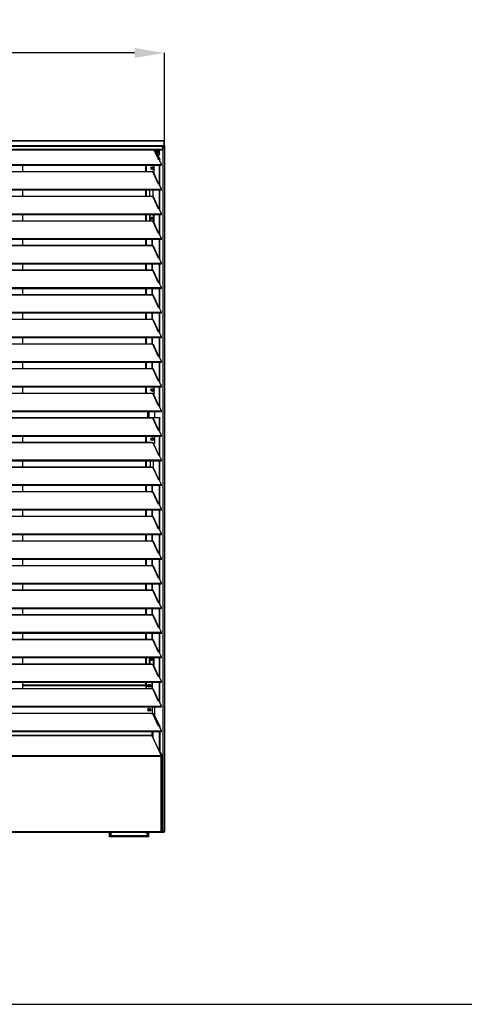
# Model space of a CAD drawing. Header units: millimetres. Extents: x 0 to 39025, y 0 to 11880.
# Tile 18 of 40: x 23620 to 24634, y 3369 to 5612. Entities that reach past the tile are written whole.
import ezdxf

# ---------------------------------------------------------------- set-up
doc = ezdxf.new("R2010")
doc.units = ezdxf.units.MM
doc.header["$PDSIZE"] = -1
doc.layers.add('DIMENZIJE', color=4, linetype='Continuous')
doc.layers.add('FORMAT', color=7, linetype='Continuous')
doc.styles.add('SLDTEXTSTYLE6', font='txt')
doc.dimstyles.new('SLDDIMSTYLE0', dxfattribs={"dimtxt": 3, "dimasz": 3.414889, "dimexe": 0, "dimexo": 0.0625, "dimgap": 0.75, "dimtad": 1, "dimdec": 0, "dimlfac": 20, "dimrnd": 1e-09, "dimzin": 12, "dimdsep": 46, "dimtxsty": 'SLDTEXTSTYLE6', "dimsah": 1, "dimcen": 0.09, "dimadec": 0, "dimazin": 3, "dimtfac": 1, "dimtdec": 0, "dimtofl": 0, "dimtmove": 0, "dimatfit": 3, "dimfxl": 1, "dimfrac": 2, "dimtolj": 1, "dimtzin": 12, "dimarcsym": 0})

# ---------------------------------------------------------------- blocks, each defined once
blk = doc.blocks.new('*D54')
at = {"layer": 'Defpoints', "color": 0, "transparency": 16777216}
for p in [(22375.6, 5536), (22375.6, 5320.5), (23950.6, 5320.5)]:
    blk.add_point(p, dxfattribs=at)
at = {"layer": 'DIMENZIJE', "color": 0, "lineweight": -2, "transparency": 16777216}
for p, q in [((22375.6, 5321.7), (22375.6, 5536)), ((23882.3, 5536), (22443.9, 5536)), ((23950.6, 5321.7), (23950.6, 5536))]:
    blk.add_line(p, q, dxfattribs=at)
at = {"layer": 'DIMENZIJE', "color": 0, "transparency": 16777216}
for points in [[(22443.9, 5547.4), (22443.9, 5524.6), (22375.6, 5536)], [(23882.3, 5547.4), (23882.3, 5524.6), (23950.6, 5536)]]:
    blk.add_solid(points, dxfattribs=at)
at = {"layer": 'DIMENZIJE', "color": 0, "transparency": 16777216, "insert": (23163.1, 5611.8), "char_height": 60, "attachment_point": 2, "style": 'SLDTEXTSTYLE6'}
blk.add_mtext('\\A1;1575', dxfattribs=at)

msp = doc.modelspace()

# ---------------------------------------------------------------- linework, layer by layer
at = {"color": 7, "linetype": 'Continuous', "lineweight": 25}
for p, q in [((23949.6, 5336), (22376.6, 5336)), ((22376.6, 5336), (23949.6, 5336)), ((22376.6, 5325.6), (23949.6, 5325.6)), ((23946.2, 5322.7), (22380.1, 5322.7)), ((22380.1, 5316.6), (23946.2, 5316.6)), ((23946.2, 5325.6), (23946.2, 5315.5)), ((23949.6, 5324.6), (23946.2, 5324.6)), ((23946.5, 5324.5), (23946.2, 5324.5)), ((23946.5, 5323.5), (23946.2, 5323.5)), ((23946.7, 5322.5), (23946.2, 5322.5)), ((23946.7, 5321.5), (23946.2, 5321.5)), ((23947.7, 5321.2), (23946.2, 5321.3)), ((23946.7, 5321.2), (23946.2, 5321.2)), ((23946.5, 5324.5), (23949.6, 5324.5)), ((23946.5, 5324.5), (23946.5, 5323.5)), ((23946.5, 5323.5), (23949.6, 5323.5)), ((23948.6, 5322.5), (23946.7, 5322.5)), ((23946.7, 5321.5), (23946.7, 5322.5)), ((23948.6, 5321.5), (23946.7, 5321.5)), ((23946.7, 5321.2), (23946.7, 3762.2)), ((23947.7, 5321.2), (23946.7, 5321.2)), ((23948.6, 5322.5), (23948.6, 5321.5)), ((23949.6, 5324.6), (23949.6, 5336)), ((23949.6, 5324.5), (23949.6, 5323.5)), ((23950.6, 5324.2), (23950.6, 3762.2)), ((23950.7, 5324.5), (23950.7, 5334.9)), ((22380.1, 5315.5), (23946.2, 5315.5)), ((23937.9, 5293), (23927.4, 5315.5)), ((23928.4, 5315.5), (23938.9, 5293)), ((23929.4, 5315.5), (23939.9, 5293)), ((23938, 5303.5), (23935, 5303.5)), ((23935.5, 5313.5), (23935.5, 5310.4)), ((23935.8, 5314.1), (23936.2, 5314.8)), ((23935.8, 5309.9), (23935.8, 5314.1)), ((23935.8, 5314.1), (23936.4, 5314.1)), ((23936.2, 5309.2), (23935.8, 5309.9)), ((23935.8, 5309.9), (23936.4, 5309.9)), ((23937.1, 5303.5), (23938, 5306.5)), ((23938, 5306.5), (23938, 5315.5)), ((23938, 5306.5), (23938.9, 5306.5)), ((23938.9, 5306.5), (23938, 5303.5)), ((23938.9, 5306.5), (23938.9, 5315.5)), ((22382.7, 5281.9), (23943.5, 5281.9)), ((22382.7, 5280.3), (23943.5, 5280.3)), ((23627.9, 5266.1), (23627.9, 5280.3)), ((23907.6, 5266.1), (23907.6, 5280.3)), ((23920.6, 5272), (23921, 5272.3)), ((23925.3, 5274.7), (23925.8, 5275)), ((23927.2, 5263.5), (23927.2, 5280.3)), ((23936.8, 5292.9), (23936.5, 5293.4)), ((23938.3, 5293.1), (23936.8, 5292.9)), ((23943.5, 5281.9), (23938.3, 5293.1)), ((23938.9, 5293), (23939.9, 5293)), ((23938.9, 5291.8), (23938.9, 5293)), ((23938.9, 5235.7), (23938.9, 5280.3)), ((23939.9, 5289.8), (23939.9, 5293)), ((23939.9, 5233.7), (23939.9, 5280.3)), ((23943.5, 5280.3), (23943.5, 5281.9)), ((22406.1, 5266.1), (23920.1, 5266.1)), ((22406.1, 5265.8), (23920.1, 5265.8)), ((23920.1, 5265), (23920.1, 5266.1)), ((23923.6, 5265), (23920.1, 5265)), ((23936.8, 5236.8), (23923.6, 5265)), ((23927.2, 5264.5), (23924.9, 5264.5)), ((23937.9, 5236.9), (23925.2, 5264.1)), ((23925.5, 5263.5), (23927.2, 5263.5)), ((23938.3, 5237), (23936.8, 5236.8)), ((23943.5, 5225.8), (23938.3, 5237)), ((22382.7, 5225.8), (23943.5, 5225.8)), ((22382.7, 5224.2), (23943.5, 5224.2)), ((22406.1, 5210), (23920.1, 5210)), ((22406.1, 5209.7), (23920.1, 5209.7)), ((23627.9, 5210), (23627.9, 5224.2)), ((23907.6, 5210), (23907.6, 5224.2)), ((23917.2, 5210), (23917.2, 5224.2)), ((23920.1, 5208.9), (23920.1, 5210)), ((23923.6, 5208.9), (23920.1, 5208.9)), ((23923.6, 5224.2), (23923.6, 5208.9)), ((23923.6, 5224.2), (23923.6, 5208.9)), ((23923.6, 5223.6), (23923.6, 5223.6)), ((23936.8, 5180.7), (23923.6, 5208.9)), ((23937.9, 5180.8), (23925.2, 5208)), ((23938.9, 5179.6), (23938.9, 5224.2)), ((23939.9, 5177.6), (23939.9, 5224.2)), ((23943.5, 5224.2), (23943.5, 5225.8)), ((22382.7, 5169.7), (23943.5, 5169.7)), ((22382.7, 5168.1), (23943.5, 5168.1)), ((23627.9, 5153.9), (23627.9, 5168.1)), ((23907.6, 5153.9), (23907.6, 5168.1)), ((23916.7, 5153.9), (23916.7, 5168.1)), ((23917.2, 5168.1), (23917.2, 5153.9)), ((23925.8, 5168.1), (23925.8, 5150.6)), ((23938.3, 5180.9), (23936.8, 5180.7)), ((23943.5, 5169.7), (23938.3, 5180.9)), ((23938.9, 5123.5), (23938.9, 5168.1)), ((23939.9, 5121.5), (23939.9, 5168.1)), ((23943.5, 5168.1), (23943.5, 5169.7)), ((22406.1, 5153.9), (23920.1, 5153.9)), ((22406.1, 5153.6), (23920.1, 5153.6)), ((23920.1, 5152.8), (23920.1, 5153.9)), ((23923.6, 5152.8), (23920.1, 5152.8)), ((23936.8, 5124.6), (23923.6, 5152.8)), ((23937.9, 5124.7), (23925.2, 5152)), ((23938.3, 5124.8), (23936.8, 5124.6)), ((23943.5, 5113.6), (23938.3, 5124.8)), ((22382.7, 5113.6), (23943.5, 5113.6)), ((22382.7, 5112), (23943.5, 5112)), ((22406.1, 5097.8), (23920.1, 5097.8)), ((22406.1, 5097.6), (23920.1, 5097.6)), ((23627.9, 5097.8), (23627.9, 5112)), ((23907.6, 5097.8), (23907.6, 5112)), ((23920.1, 5096.7), (23920.1, 5097.8)), ((23923.6, 5096.7), (23920.1, 5096.7)), ((23936.8, 5068.5), (23923.6, 5096.7)), ((23937.9, 5068.7), (23925.2, 5095.9)), ((23938.9, 5067.5), (23938.9, 5112)), ((23939.9, 5065.4), (23939.9, 5112)), ((23943.5, 5112), (23943.5, 5113.6)), ((22382.7, 5057.5), (23943.5, 5057.5)), ((22382.7, 5055.9), (23943.5, 5055.9)), ((23627.9, 5041.8), (23627.9, 5055.9)), ((23907.6, 5041.8), (23907.6, 5055.9)), ((23938.3, 5068.7), (23936.8, 5068.5)), ((23943.5, 5057.5), (23938.3, 5068.7)), ((23938.9, 5011.4), (23938.9, 5055.9)), ((23939.9, 5009.3), (23939.9, 5055.9)), ((23943.5, 5055.9), (23943.5, 5057.5)), ((22406.1, 5041.8), (23920.1, 5041.8)), ((22406.1, 5041.5), (23920.1, 5041.5)), ((23920.1, 5040.7), (23920.1, 5041.8)), ((23923.6, 5040.7), (23920.1, 5040.7)), ((23936.8, 5012.4), (23923.6, 5040.7)), ((23937.9, 5012.6), (23925.2, 5039.8)), ((23938.3, 5012.6), (23936.8, 5012.4)), ((23943.5, 5001.4), (23938.3, 5012.6)), ((22382.7, 5001.4), (23943.5, 5001.4)), ((22382.7, 4999.8), (23943.5, 4999.8)), ((22406.1, 4985.7), (23920.1, 4985.7)), ((22406.1, 4985.4), (23920.1, 4985.4)), ((23627.9, 4985.7), (23627.9, 4999.8)), ((23907.6, 4985.7), (23907.6, 4999.8)), ((23920.1, 4984.6), (23920.1, 4985.7)), ((23923.6, 4984.6), (23920.1, 4984.6)), ((23936.8, 4956.3), (23923.6, 4984.6)), ((23937.9, 4956.5), (23925.2, 4983.7)), ((23938.9, 4955.3), (23938.9, 4999.8)), ((23939.9, 4953.2), (23939.9, 4999.8)), ((23943.5, 4999.8), (23943.5, 5001.4)), ((22382.7, 4945.4), (23943.5, 4945.4)), ((22382.7, 4943.7), (23943.5, 4943.7)), ((23627.9, 4929.6), (23627.9, 4943.7)), ((23907.6, 4929.6), (23907.6, 4943.7)), ((23938.3, 4956.5), (23936.8, 4956.3)), ((23943.5, 4945.4), (23938.3, 4956.5)), ((23938.9, 4899.2), (23938.9, 4943.7)), ((23939.9, 4897.1), (23939.9, 4943.7)), ((23943.5, 4943.7), (23943.5, 4945.4)), ((22406.1, 4929.6), (23920.1, 4929.6)), ((22406.1, 4929.3), (23920.1, 4929.3)), ((23920.1, 4928.5), (23920.1, 4929.6)), ((23923.6, 4928.5), (23920.1, 4928.5)), ((23936.8, 4900.2), (23923.6, 4928.5)), ((23937.9, 4900.4), (23925.2, 4927.6)), ((23938.3, 4900.5), (23936.8, 4900.2)), ((23943.5, 4889.3), (23938.3, 4900.5)), ((22382.7, 4889.3), (23943.5, 4889.3)), ((22382.7, 4887.6), (23943.5, 4887.6)), ((22406.1, 4873.5), (23920.1, 4873.5)), ((22406.1, 4873.2), (23920.1, 4873.2)), ((23627.9, 4873.5), (23627.9, 4887.6)), ((23907.6, 4873.5), (23907.6, 4887.6)), ((23920.1, 4872.4), (23920.1, 4873.5)), ((23923.6, 4872.4), (23920.1, 4872.4)), ((23936.8, 4844.1), (23923.6, 4872.4)), ((23937.9, 4844.3), (23925.2, 4871.5)), ((23938.9, 4843.1), (23938.9, 4887.6)), ((23939.9, 4841.1), (23939.9, 4887.6)), ((23943.5, 4887.6), (23943.5, 4889.3)), ((22382.7, 4833.2), (23943.5, 4833.2)), ((22382.7, 4831.5), (23943.5, 4831.5)), ((23627.9, 4817.4), (23627.9, 4831.5)), ((23907.6, 4817.4), (23907.6, 4831.5)), ((23938.3, 4844.4), (23936.8, 4844.1)), ((23943.5, 4833.2), (23938.3, 4844.4)), ((23938.9, 4787), (23938.9, 4831.5)), ((23939.9, 4785), (23939.9, 4831.5)), ((23943.5, 4831.5), (23943.5, 4833.2)), ((22406.1, 4817.4), (23920.1, 4817.4)), ((22406.1, 4817.1), (23920.1, 4817.1)), ((23920.1, 4816.3), (23920.1, 4817.4)), ((23923.6, 4816.3), (23920.1, 4816.3)), ((23936.8, 4788), (23923.6, 4816.3)), ((23937.9, 4788.2), (23925.2, 4815.4)), ((23938.3, 4788.3), (23936.8, 4788)), ((23943.5, 4777.1), (23938.3, 4788.3)), ((22382.7, 4777.1), (23943.5, 4777.1)), ((22382.7, 4775.4), (23943.5, 4775.4)), ((22406.1, 4761.3), (23920.1, 4761.3)), ((22406.1, 4761), (23920.1, 4761)), ((23627.9, 4761.3), (23627.9, 4775.4)), ((23907.6, 4761.3), (23907.6, 4775.4)), ((23920.1, 4760.2), (23920.1, 4761.3)), ((23923.6, 4760.2), (23920.1, 4760.2)), ((23920.6, 4767), (23921, 4767.3)), ((23936.8, 4732), (23923.6, 4760.2)), ((23927.2, 4759.5), (23925.1, 4759.5)), ((23937.9, 4732.1), (23925.2, 4759.3)), ((23925.3, 4769.7), (23925.8, 4770)), ((23925.5, 4758.5), (23927.2, 4758.5)), ((23927.2, 4758.5), (23927.2, 4775.4)), ((23938.9, 4730.9), (23938.9, 4775.4)), ((23939.9, 4728.9), (23939.9, 4775.4)), ((23943.5, 4775.4), (23943.5, 4777.1)), ((22382.7, 4721), (23943.5, 4721)), ((22382.7, 4719.4), (23943.5, 4719.4)), ((23907.6, 4719.3), (23907.6, 4719.4)), ((23907.6, 4719.3), (23939.2, 4719.3)), ((23912.1, 4719.3), (23912.1, 4705.2)), ((23927.9, 4719.3), (23927.9, 4705.2)), ((23938.3, 4732.2), (23936.8, 4732)), ((23943.5, 4721), (23938.3, 4732.2)), ((23938.3, 4719.3), (23938.3, 4719.4)), ((23939.3, 4719.4), (23939.2, 4719.3)), ((23943.5, 4719.4), (23943.5, 4721)), ((22387, 4705.2), (23939.2, 4705.2)), ((22406.1, 4704.9), (23920.1, 4704.9)), ((23920.1, 4704.1), (23920.1, 4705.2)), ((23923.6, 4704.1), (23920.1, 4704.1)), ((23936.8, 4675.9), (23923.6, 4704.1)), ((23937.9, 4676), (23925.2, 4703.2)), ((23938.9, 4703.2), (23938.3, 4705.2)), ((23938.9, 4674.8), (23938.9, 4703.2)), ((23939.9, 4703.2), (23938.9, 4703.2)), ((23939.2, 4705.2), (23939.9, 4703.2)), ((23939.9, 4672.8), (23939.9, 4703.2)), ((23938.3, 4676.1), (23936.8, 4675.9)), ((23943.5, 4664.9), (23938.3, 4676.1)), ((22382.7, 4664.9), (23943.5, 4664.9)), ((22382.7, 4663.3), (23943.5, 4663.3)), ((22406.1, 4649.1), (23920.1, 4649.1)), ((22406.1, 4648.8), (23920.1, 4648.8)), ((23627.9, 4649.1), (23627.9, 4663.3)), ((23907.6, 4649.1), (23907.6, 4663.3)), ((23920.1, 4648), (23920.1, 4649.1)), ((23923.6, 4648), (23920.1, 4648)), ((23920.6, 4657.8), (23921, 4657.6)), ((23923.6, 4648), (23936.5, 4620.3)), ((23926.2, 4647.3), (23925.1, 4647.3)), ((23937.9, 4619.9), (23925.2, 4647.1)), ((23925.3, 4655.1), (23925.8, 4654.8)), ((23925.6, 4646.3), (23927.5, 4646.3)), ((23926.2, 4647.3), (23927.5, 4648.7)), ((23927.5, 4663.3), (23927.5, 4646.3)), ((23938.9, 4618.7), (23938.9, 4663.3)), ((23939.9, 4616.7), (23939.9, 4663.3)), ((23943.5, 4663.3), (23943.5, 4664.9)), ((22382.7, 4608.8), (23943.5, 4608.8)), ((22382.7, 4607.2), (23943.5, 4607.2)), ((23627.9, 4593), (23627.9, 4607.2)), ((23907.6, 4593), (23907.6, 4607.2)), ((23918.2, 4593), (23918.2, 4607.2)), ((23924.3, 4607.2), (23924.3, 4591.8)), ((23936.8, 4619.8), (23936.5, 4620.3)), ((23938.3, 4620), (23936.8, 4619.8)), ((23943.5, 4608.8), (23938.3, 4620)), ((23938.9, 4562.6), (23938.9, 4607.2)), ((23939.9, 4560.6), (23939.9, 4607.2)), ((23943.5, 4607.2), (23943.5, 4608.8)), ((22406.1, 4593), (23920.1, 4593)), ((22406.1, 4592.7), (23920.1, 4592.7)), ((23920.1, 4591.9), (23920.1, 4593)), ((23923.6, 4591.9), (23920.1, 4591.9)), ((23923.6, 4591.9), (23936.5, 4564.2)), ((23937.9, 4563.8), (23925.2, 4591.1)), ((23936.8, 4563.7), (23936.5, 4564.2)), ((23938.3, 4563.9), (23936.8, 4563.7)), ((23943.5, 4552.7), (23938.3, 4563.9)), ((22382.7, 4552.7), (23943.5, 4552.7)), ((22382.7, 4551.1), (23943.5, 4551.1)), ((22406.1, 4536.9), (23920.1, 4536.9)), ((22406.1, 4536.7), (23920.1, 4536.7)), ((23627.9, 4536.9), (23627.9, 4551.1)), ((23907.6, 4536.9), (23907.6, 4551.1)), ((23920.1, 4535.8), (23920.1, 4536.9)), ((23923.6, 4535.8), (23920.1, 4535.8)), ((23936.8, 4507.6), (23923.6, 4535.8)), ((23937.9, 4507.8), (23925.2, 4535)), ((23938.9, 4506.6), (23938.9, 4551.1)), ((23939.9, 4504.5), (23939.9, 4551.1)), ((23943.5, 4551.1), (23943.5, 4552.7)), ((22382.7, 4496.6), (23943.5, 4496.6)), ((22382.7, 4495), (23943.5, 4495)), ((23627.9, 4480.9), (23627.9, 4495)), ((23907.6, 4480.9), (23907.6, 4495)), ((23938.3, 4507.8), (23936.8, 4507.6)), ((23943.5, 4496.6), (23938.3, 4507.8)), ((23938.9, 4450.5), (23938.9, 4495)), ((23939.9, 4448.4), (23939.9, 4495)), ((23943.5, 4495), (23943.5, 4496.6)), ((22406.1, 4480.9), (23920.1, 4480.9)), ((22406.1, 4480.6), (23920.1, 4480.6)), ((23920.1, 4479.8), (23920.1, 4480.9)), ((23923.6, 4479.8), (23920.1, 4479.8)), ((23936.8, 4451.5), (23923.6, 4479.8)), ((23937.9, 4451.7), (23925.2, 4478.9)), ((23938.3, 4451.7), (23936.8, 4451.5)), ((23943.5, 4440.5), (23938.3, 4451.7)), ((22492.5, 4440.5), (23943.5, 4440.5)), ((22502, 4438.9), (23943.5, 4438.9)), ((22556.7, 4424.8), (23920.1, 4424.8)), ((22557.6, 4424.5), (23920.1, 4424.5)), ((23627.9, 4424.8), (23627.9, 4438.9)), ((23907.6, 4424.8), (23907.6, 4438.9)), ((23920.1, 4423.7), (23920.1, 4424.8)), ((23923.6, 4423.7), (23920.1, 4423.7)), ((23936.8, 4395.4), (23923.6, 4423.7)), ((23937.9, 4395.6), (23925.2, 4422.8)), ((23938.9, 4394.4), (23938.9, 4438.9)), ((23939.9, 4392.3), (23939.9, 4438.9)), ((23943.5, 4438.9), (23943.5, 4440.5)), ((22668.7, 4384.5), (23943.5, 4384.5)), ((22673.5, 4382.8), (23943.5, 4382.8)), ((23627.9, 4368.7), (23627.9, 4382.8)), ((23907.6, 4368.7), (23907.6, 4382.8)), ((23938.3, 4395.6), (23936.8, 4395.4)), ((23943.5, 4384.5), (23938.3, 4395.6)), ((23938.9, 4338.3), (23938.9, 4382.8)), ((23939.9, 4336.2), (23939.9, 4382.8)), ((23943.5, 4382.8), (23943.5, 4384.5)), ((22719.5, 4368.7), (23920.1, 4368.7)), ((22720.5, 4368.4), (23920.1, 4368.4)), ((23920.1, 4367.6), (23920.1, 4368.7)), ((23923.6, 4367.6), (23920.1, 4367.6)), ((23936.8, 4339.3), (23923.6, 4367.6)), ((23937.9, 4339.5), (23925.2, 4366.7)), ((23938.3, 4339.6), (23936.8, 4339.3)), ((23943.5, 4328.4), (23938.3, 4339.6)), ((22805.6, 4328.4), (23943.5, 4328.4)), ((22807.3, 4326.7), (23943.5, 4326.7)), ((22817.9, 4312.6), (23920.1, 4312.6)), ((22818, 4312.3), (23920.1, 4312.3)), ((23627.9, 4312.6), (23627.9, 4326.7)), ((23907.6, 4312.6), (23907.6, 4326.7)), ((23920.1, 4311.5), (23920.1, 4312.6)), ((23923.6, 4311.5), (23920.1, 4311.5)), ((23936.8, 4283.2), (23923.6, 4311.5)), ((23937.9, 4283.4), (23925.2, 4310.6)), ((23938.9, 4282.2), (23938.9, 4326.7)), ((23939.9, 4280.2), (23939.9, 4326.7)), ((23943.5, 4326.7), (23943.5, 4328.4)), ((22828.4, 4272.3), (23943.5, 4272.3)), ((22828.4, 4270.6), (23943.5, 4270.6)), ((23627.9, 4256.5), (23627.9, 4270.6)), ((23907.6, 4256.5), (23907.6, 4270.6)), ((23938.3, 4283.5), (23936.8, 4283.2)), ((23943.5, 4272.3), (23938.3, 4283.5)), ((23938.9, 4226.1), (23938.9, 4270.6)), ((23939.9, 4224.1), (23939.9, 4270.6)), ((23943.5, 4270.6), (23943.5, 4272.3)), ((22828.4, 4256.5), (23920.1, 4256.5)), ((22828.4, 4256.2), (23920.1, 4256.2)), ((23920.1, 4255.4), (23920.1, 4256.5)), ((23923.6, 4255.4), (23920.1, 4255.4)), ((23936.8, 4227.1), (23923.6, 4255.4)), ((23937.9, 4227.3), (23925.2, 4254.5)), ((23938.3, 4227.4), (23936.8, 4227.1)), ((23943.5, 4216.2), (23938.3, 4227.4)), ((22819.7, 4200.1), (23920.1, 4200.1)), ((22819.8, 4200.4), (23920.1, 4200.4)), ((22822.9, 4214.5), (23943.5, 4214.5)), ((22823.2, 4216.2), (23943.5, 4216.2)), ((23627.9, 4200.4), (23627.9, 4214.5)), ((23907.6, 4200.4), (23907.6, 4214.5)), ((23920.1, 4199.3), (23920.1, 4200.4)), ((23923.6, 4199.3), (23920.1, 4199.3)), ((23936.8, 4171.1), (23923.6, 4199.3)), ((23937.9, 4171.2), (23925.2, 4198.4)), ((23938.9, 4170), (23938.9, 4214.5)), ((23939.9, 4168), (23939.9, 4214.5)), ((23943.5, 4214.5), (23943.5, 4216.2)), ((22808.4, 4158.5), (23943.5, 4158.5)), ((22808.9, 4160.1), (23943.5, 4160.1)), ((23627.9, 4144.3), (23627.9, 4158.5)), ((23907.6, 4144.3), (23907.6, 4158.5)), ((23916.2, 4144.3), (23916.2, 4158.5)), ((23917.2, 4158.5), (23917.2, 4145)), ((23925.9, 4158.5), (23925.9, 4142)), ((23938.3, 4171.3), (23936.8, 4171.1)), ((23943.5, 4160.1), (23938.3, 4171.3)), ((23938.9, 4113.9), (23938.9, 4158.5)), ((23939.9, 4111.9), (23939.9, 4158.5)), ((23943.5, 4158.5), (23943.5, 4160.1)), ((22804, 4144), (23920.1, 4144)), ((22804.1, 4144.3), (23920.1, 4144.3)), ((23917.2, 4145), (23917.9, 4144.3)), ((23920.1, 4143.2), (23920.1, 4144.3)), ((23923.6, 4143.2), (23920.1, 4143.2)), ((23936.8, 4115), (23923.6, 4143.2)), ((23924.4, 4143), (23925.9, 4143)), ((23937.9, 4115.1), (23925.2, 4142.3)), ((23925.3, 4142), (23925.9, 4142)), ((23938.3, 4115.2), (23936.8, 4115)), ((23943.5, 4104), (23938.3, 4115.2)), ((22786.4, 4087.9), (23920.1, 4087.9)), ((22786.5, 4088.2), (23920.1, 4088.2)), ((22790.9, 4102.4), (23943.5, 4102.4)), ((22791.4, 4104), (23943.5, 4104)), ((23627.9, 4088.2), (23627.9, 4102.4)), ((23627.9, 4096.3), (23905.8, 4096.3)), ((23627.9, 4095.1), (23905.8, 4095.1)), ((23909, 4094.5), (23627.9, 4094.5)), ((23905.8, 4096.3), (23907.6, 4097.4)), ((23909, 4097.2), (23905.8, 4095.1)), ((23905.8, 4095.1), (23905.8, 4096.3)), ((23907.6, 4097.2), (23907.6, 4102.4)), ((23909.6, 4097.2), (23907.6, 4097.2)), ((23909, 4097.2), (23909, 4088.2)), ((23909.6, 4088.2), (23909.6, 4097.2)), ((23913.1, 4093), (23913.6, 4093.3)), ((23913.2, 4094.5), (23918.2, 4094.5)), ((23917.8, 4095.7), (23918.3, 4096)), ((23920.1, 4087.1), (23920.1, 4088.2)), ((23923.6, 4087.1), (23920.1, 4087.1)), ((23936.8, 4058.9), (23923.6, 4087.1)), ((23937.9, 4059), (23925.2, 4086.2)), ((23938.9, 4057.8), (23938.9, 4102.4)), ((23939.9, 4057.2), (23939.9, 4102.4)), ((23943.5, 4102.4), (23943.5, 4104)), ((22774.6, 4046.3), (23943.5, 4046.3)), ((22775, 4047.9), (23943.5, 4047.9)), ((23913.1, 4038.4), (23913.6, 4038.7)), ((23917.8, 4041.1), (23918.3, 4041.4)), ((23922.4, 4046.3), (23922.4, 4030.8)), ((23927.9, 4046.3), (23927.9, 4027.2)), ((23938.3, 4059.1), (23936.8, 4058.9)), ((23943.5, 4047.9), (23938.3, 4059.1)), ((23939.2, 4057.2), (23939.9, 4057.2)), ((23939.9, 4057.2), (23939.6, 4056.4)), ((23943.5, 4046.3), (23943.5, 4047.9)), ((22771, 4031.7), (23920.1, 4031.7)), ((22771.1, 4031.9), (23920.1, 4031.9)), ((23920.1, 4030.8), (23920.1, 4031.9)), ((23923.6, 4030.8), (23920.1, 4030.8)), ((23922.4, 4030.9), (23927.9, 4030.9)), ((23936.8, 4002.6), (23923.6, 4030.8)), ((23937.9, 4002.8), (23925.2, 4030)), ((23925.6, 4029), (23927.1, 4029)), ((23938.5, 4002.4), (23926.1, 4029)), ((23939.5, 4002.4), (23927.1, 4029)), ((23938.3, 4002.8), (23936.8, 4002.6)), ((23943.5, 3991.6), (23938.3, 4002.8)), ((23938.5, 4002.4), (23938.5, 4002.4)), ((23939.5, 4002.4), (23938.5, 4002.4)), ((23939.5, 4002.4), (23939.5, 4000.4)), ((23922.4, 3981.4), (22762.9, 3981.4)), ((23922.4, 3980.5), (22762.9, 3980.5)), ((22763.8, 3990), (23943.5, 3990)), ((22764, 3991.6), (23943.5, 3991.6)), ((23922.4, 3980.5), (23922.4, 3990)), ((23943.5, 3935), (23922.4, 3980.5)), ((23923.9, 3990), (23923.9, 3977.4)), ((23938.5, 3990), (23938.5, 3946.2)), ((23939.5, 3990), (23939.5, 3946.2)), ((23943.5, 3990), (23943.5, 3991.6)), ((23943.5, 3935), (22763.4, 3935)), ((23944.1, 3933.4), (22763.5, 3933.4)), ((23943.3, 3936.1), (23938.5, 3946.2)), ((23938.5, 3946.2), (23939.5, 3946.2)), ((23944.3, 3936.1), (23939.5, 3946.2)), ((23942.3, 3934.2), (23943.5, 3934.2)), ((23942.4, 3933.4), (23942.4, 3760.2)), ((23943.3, 3935.4), (23943.3, 3936.1)), ((23944.3, 3936.1), (23943.3, 3936.1)), ((23943.4, 3934.1), (23944.4, 3934.1)), ((23943.5, 3934.2), (23943.5, 3935)), ((23943.5, 3934.3), (23944.3, 3934.3)), ((23944.3, 3934.3), (23944.3, 3936.1)), ((23944.4, 3761.5), (23944.4, 3934.1)), ((23948.6, 3760.2), (22493.1, 3760.2)), ((22756.5, 3762.2), (23942.4, 3762.2)), ((23825.3, 3752.5), (23825.3, 3760.2)), ((23827.3, 3752.5), (23825.3, 3752.5)), ((23825.3, 3750.2), (23825.3, 3752.2)), ((23825.3, 3752.2), (23914.3, 3752.2)), ((23914.3, 3750.2), (23825.3, 3750.2)), ((23827.3, 3752.5), (23827.3, 3760.2)), ((23827.3, 3753), (23912.3, 3753)), ((23828.1, 3753), (23828.1, 3752.2)), ((23835.3, 3752.2), (23835.3, 3750.2)), ((23904.3, 3750.2), (23904.3, 3752.2)), ((23908.3, 3760.2), (23908.3, 3759.2)), ((23908.3, 3759.2), (23912.3, 3759.2)), ((23911.5, 3752.2), (23911.5, 3759.2)), ((23912.3, 3760.2), (23912.3, 3752.5)), ((23912.3, 3752.5), (23914.3, 3752.5)), ((23914.3, 3760.2), (23914.3, 3752.5)), ((23914.3, 3752.2), (23914.3, 3750.2)), ((23944.3, 3761.3), (23942.4, 3761.3)), ((23942.4, 3761.2), (23948.6, 3761.2)), ((23942.9, 3761.3), (23942.9, 3761.2)), ((23944.8, 3761.3), (23944.3, 3761.3)), ((23944.3, 3761.2), (23944.3, 3760.2)), ((23950.6, 3762.2), (23944.4, 3762.2)), ((23944.9, 3761.5), (23944.9, 3762.2)), ((23946.5, 3760.2), (23946.5, 3761.2)), ((23948.6, 3761.2), (23948.6, 3760.2))]:
    msp.add_line(p, q, dxfattribs=at)
at = {"color": 8, "linetype": 'Continuous', "lineweight": 25}
for p, q in [((23948.6, 5323.5), (23948.6, 5322.5)), ((23949.6, 5324.5), (23949.6, 5324.6)), ((23926.2, 5315.5), (23936.5, 5293.4)), ((23909.6, 5266.1), (23909.6, 5280.3)), ((23909.6, 5210), (23909.6, 5224.2)), ((23909.6, 5153.9), (23909.6, 5168.1)), ((23924.5, 5168.1), (23924.5, 5152.6)), ((23925.5, 5168.1), (23925.5, 5151.3)), ((23909.6, 5097.8), (23909.6, 5112)), ((23922.2, 5096.7), (23922.2, 5112)), ((23923.1, 5096.7), (23923.1, 5112)), ((23909.6, 5041.8), (23909.6, 5055.9)), ((23922.2, 5040.7), (23922.2, 5055.9)), ((23923.1, 5040.7), (23923.1, 5055.9)), ((23909.6, 4985.7), (23909.6, 4999.8)), ((23922.2, 4984.6), (23922.2, 4999.8)), ((23923.1, 4984.6), (23923.1, 4999.8)), ((23909.6, 4929.6), (23909.6, 4943.7)), ((23922.2, 4928.5), (23922.2, 4943.7)), ((23923.1, 4928.5), (23923.1, 4943.7)), ((23909.6, 4873.5), (23909.6, 4887.6)), ((23922.2, 4872.4), (23922.2, 4887.6)), ((23923.1, 4872.4), (23923.1, 4887.6)), ((23909.6, 4817.4), (23909.6, 4831.5)), ((23922.2, 4816.3), (23922.2, 4831.5)), ((23923.1, 4816.3), (23923.1, 4831.5)), ((23909.6, 4761.3), (23909.6, 4775.4)), ((23909.6, 4719.3), (23909.6, 4719.4)), ((23914.9, 4719.3), (23914.9, 4705.2)), ((23922.2, 4719.3), (23922.2, 4719.4)), ((23923.1, 4719.3), (23923.1, 4719.4)), ((23922.2, 4704.1), (23922.2, 4705.2)), ((23923.1, 4704.1), (23923.1, 4705.2)), ((23909.6, 4649.1), (23909.6, 4663.3)), ((23909.6, 4593), (23909.6, 4607.2)), ((23909.6, 4536.9), (23909.6, 4551.1)), ((23922.2, 4535.8), (23922.2, 4551.1)), ((23923.1, 4535.8), (23923.1, 4551.1)), ((23909.6, 4480.9), (23909.6, 4495)), ((23922.2, 4479.8), (23922.2, 4495)), ((23923.1, 4479.8), (23923.1, 4495)), ((23909.6, 4424.8), (23909.6, 4438.9)), ((23922.2, 4423.7), (23922.2, 4438.9)), ((23923.1, 4423.7), (23923.1, 4438.9)), ((23909.6, 4368.7), (23909.6, 4382.8)), ((23922.2, 4367.6), (23922.2, 4382.8)), ((23923.1, 4367.6), (23923.1, 4382.8)), ((23909.6, 4312.6), (23909.6, 4326.7)), ((23922.2, 4311.5), (23922.2, 4326.7)), ((23923.1, 4311.5), (23923.1, 4326.7)), ((23909.6, 4256.5), (23909.6, 4270.6)), ((23922.2, 4255.4), (23922.2, 4270.6)), ((23923.1, 4255.4), (23923.1, 4270.6)), ((23909.6, 4200.4), (23909.6, 4214.5)), ((23922.2, 4199.3), (23922.2, 4214.5)), ((23923.1, 4199.3), (23923.1, 4214.5)), ((23909.6, 4144.3), (23909.6, 4158.5)), ((23924.5, 4158.5), (23924.5, 4143)), ((23925.5, 4158.5), (23925.5, 4143)), ((23909.6, 4097.2), (23909.6, 4102.4)), ((23914.4, 4096.6), (23914.4, 4094.5)), ((23922.2, 4087.1), (23922.2, 4102.4)), ((23923.1, 4087.1), (23923.1, 4102.4)), ((23914.4, 4042), (23914.4, 4037.8)), ((23943.3, 3934.2), (23943.3, 3933.7)), ((23828.1, 3760.2), (23828.1, 3753)), ((23943.3, 3761.6), (23943.3, 3761.3)), ((23944.8, 3762.2), (23944.8, 3761.3))]:
    msp.add_line(p, q, dxfattribs=at)
at = {"color": 7, "linetype": 'Continuous', "lineweight": 25, "flags": 128}
for points in [[(23946.7, 5321.2), (23946.9, 5321.1), (23947, 5321.1), (23947.3, 5321), (23947.6, 5321), (23947.9, 5320.9), (23948.2, 5320.9), (23948.6, 5320.9), (23948.9, 5320.8), (23949.3, 5320.8), (23949.6, 5320.7), (23949.9, 5320.7), (23950.1, 5320.6), (23950.3, 5320.6), (23950.5, 5320.6), (23950.6, 5320.5), (23950.6, 5320.5)], [(23949.6, 5336), (23949.6, 5336), (23949.6, 5336)], [(23934.4, 5312), (23934.4, 5312.2), (23934.5, 5312.5), (23934.5, 5312.8), (23934.5, 5313.1), (23934.5, 5313.4), (23934.6, 5313.6), (23934.6, 5313.9), (23934.7, 5314.1), (23934.7, 5314.3), (23934.8, 5314.5), (23934.9, 5314.7), (23934.9, 5314.9), (23935, 5315), (23935.1, 5315.2), (23935.2, 5315.3), (23935.3, 5315.3), (23935.3, 5315.4), (23935.4, 5315.4), (23935.5, 5315.5), (23935.6, 5315.4), (23935.7, 5315.4), (23935.8, 5315.3), (23935.9, 5315.3), (23936, 5315.2), (23936, 5315), (23936.1, 5314.9), (23936.2, 5314.7), (23936.3, 5314.5), (23936.3, 5314.3), (23936.4, 5314.1), (23936.4, 5313.9), (23936.5, 5313.6), (23936.5, 5313.4), (23936.5, 5313.1), (23936.6, 5312.8), (23936.6, 5312.5), (23936.6, 5312.2), (23936.6, 5312), (23936.6, 5311.7), (23936.6, 5311.4), (23936.6, 5311.1), (23936.5, 5310.8), (23936.5, 5310.5), (23936.5, 5310.3), (23936.4, 5310), (23936.4, 5309.8), (23936.3, 5309.6), (23936.3, 5309.4), (23936.2, 5309.2), (23936.1, 5309), (23936, 5308.9), (23936, 5308.7), (23935.9, 5308.6), (23935.8, 5308.6), (23935.7, 5308.5), (23935.6, 5308.5), (23935.5, 5308.5), (23935.4, 5308.5), (23935.3, 5308.5), (23935.3, 5308.6), (23935.2, 5308.6), (23935.1, 5308.7), (23935, 5308.9), (23934.9, 5309), (23934.9, 5309.2), (23934.8, 5309.4), (23934.7, 5309.6), (23934.7, 5309.8), (23934.6, 5310), (23934.6, 5310.3), (23934.5, 5310.5), (23934.5, 5310.8), (23934.5, 5311.1), (23934.5, 5311.4), (23934.4, 5311.7), (23934.4, 5312)], [(23925.2, 5274.2), (23925.2, 5274.2), (23925.4, 5274.4)], [(23920.7, 4656.1), (23921, 4656), (23921.3, 4655.9), (23921.5, 4655.7), (23921.7, 4655.6), (23922, 4655.5), (23922.2, 4655.4), (23922.3, 4655.2), (23922.5, 4655.1), (23922.6, 4655), (23922.7, 4654.9), (23922.8, 4654.8), (23922.9, 4654.7), (23923, 4654.6), (23923, 4654.6), (23923.1, 4654.5), (23923.1, 4654.5), (23923.1, 4654.4), (23923.1, 4654.4), (23923.1, 4654.4), (23923.1, 4654.5), (23923.1, 4654.5), (23923.1, 4654.5), (23923.1, 4654.6), (23923.1, 4654.6), (23923.1, 4654.6), (23923.1, 4654.6), (23923.1, 4654.5), (23923.1, 4654.5), (23923, 4654.4), (23922.9, 4654.3), (23922.9, 4654.2), (23922.8, 4654.1), (23922.6, 4654), (23922.6, 4654)], [(23921.6, 4655.7), (23921.3, 4655.4), (23921.1, 4655)], [(23944.3, 3761.3), (23944.3, 3761.4), (23944.4, 3761.4), (23944.4, 3761.5), (23944.3, 3761.5), (23944.3, 3761.6), (23944.2, 3761.6), (23944.1, 3761.7), (23944, 3761.8), (23943.8, 3761.8), (23943.7, 3761.9), (23943.5, 3761.9), (23943.3, 3762), (23943.1, 3762), (23942.8, 3762.1), (23942.6, 3762.1), (23942.4, 3762.2)], [(23943.3, 3761.3), (23943.4, 3761.4), (23943.4, 3761.5), (23943.3, 3761.6), (23943.2, 3761.8), (23943, 3761.9), (23942.8, 3762), (23942.6, 3762.1), (23942.4, 3762.2)]]:
    msp.add_lwpolyline(points, dxfattribs=at)
at = {"color": 7, "linetype": 'Continuous', "lineweight": 25}
for centre, radius in [((23923.2, 5273.5), 3.5), ((23923.2, 5273.5), 3), ((23923.2, 5273.5), 2.46), ((23920.6, 5159.5), 2.5), ((23920.6, 5159.5), 2), ((23920.6, 5159.5), 1.62), ((23923.2, 4768.5), 3.5), ((23923.2, 4768.5), 3), ((23923.2, 4768.5), 2.46), ((23923.2, 4656.3), 3.5), ((23923.2, 4656.3), 3), ((23923.2, 4656.3), 2.46), ((23920.6, 4154.5), 2.5), ((23920.6, 4154.5), 2), ((23920.6, 4154.5), 1.62), ((23915.7, 4094.5), 3.5), ((23915.7, 4094.5), 3), ((23915.7, 4094.5), 2.46), ((23915.7, 4039.9), 3.5), ((23915.7, 4039.9), 3), ((23915.7, 4039.9), 2.46)]:
    msp.add_circle(centre, radius, dxfattribs=at)
for centre, radius, start, end in [((23949.3, 5324.8), 3.97, 244.9838, 259.4285), ((23948.6, 5320.5), 2, 0.0047, 89.9953), ((23948.6, 5320.5), 0.988, 14.5229, 90.2499), ((23949.6, 5324.5), 1.05, 269.9893, 90.0107), ((23949.6, 5324.5), 0.05, 269.989, 90.011), ((23941.9, 5312.3), 6.54, 154.9248, 183.2514), ((23941.9, 5311.6), 6.54, 176.7486, 205.0752), ((23917, 5259.5), 16.8, 59.1582, 72.8695), ((23936.8, 5292), 1.41, 44.4232, 101.6259), ((23923.7, 5263.4), 1.58, 25.9359, 94.9055), ((23936.8, 5235.9), 1.41, 44.4232, 101.6259), ((23923.7, 5207.4), 1.58, 25.9359, 94.9055), ((23936.8, 5179.8), 1.41, 44.4232, 101.6259), ((23916, 5176.5), 19, 282.8124, 287.5564), ((23923.7, 5151.3), 1.58, 25.9359, 94.9055), ((23936.8, 5123.8), 1.41, 44.4232, 101.6259), ((23923.7, 5095.2), 1.58, 25.9359, 94.9055), ((23936.8, 5067.7), 1.41, 44.4232, 101.6259), ((23923.7, 5039.1), 1.58, 25.9359, 94.9055), ((23936.8, 5011.6), 1.41, 44.4232, 101.6259), ((23923.7, 4983), 1.58, 25.9359, 94.9055), ((23936.8, 4955.5), 1.41, 44.4232, 101.6259), ((23923.7, 4926.9), 1.58, 25.9359, 94.9055), ((23936.8, 4899.4), 1.41, 44.4232, 101.6259), ((23923.7, 4870.8), 1.58, 25.9359, 94.9055), ((23936.8, 4843.3), 1.41, 44.4232, 101.6259), ((23923.7, 4814.7), 1.58, 25.9359, 94.9055), ((23936.8, 4787.2), 1.41, 44.4232, 101.6259), ((23923.7, 4758.6), 1.58, 25.9359, 94.9055), ((23936.8, 4731.1), 1.41, 44.4232, 101.6259), ((23923.7, 4702.5), 1.58, 25.9359, 94.9055), ((23936.8, 4675), 1.41, 44.4232, 101.6259), ((23917.2, 4673.4), 15.8, 287.0589, 291.2836), ((23923.7, 4646.5), 1.58, 25.9359, 94.9055), ((23936.8, 4618.9), 1.41, 44.4232, 101.6259), ((23923.7, 4590.4), 1.58, 25.9359, 94.9055), ((23936.8, 4562.9), 1.41, 44.4232, 101.6259), ((23923.7, 4534.3), 1.58, 25.9359, 94.9055), ((23936.8, 4506.8), 1.41, 44.4232, 101.6259), ((23923.7, 4478.2), 1.58, 25.9359, 94.9055), ((23936.8, 4450.7), 1.41, 44.4232, 101.6259), ((23923.7, 4422.1), 1.58, 25.9359, 94.9055), ((23936.8, 4394.6), 1.41, 44.4232, 101.6259), ((23923.7, 4366), 1.58, 25.9359, 94.9055), ((23936.8, 4338.5), 1.41, 44.4232, 101.6259), ((23923.7, 4309.9), 1.58, 25.9359, 94.9055), ((23936.8, 4282.4), 1.41, 44.4232, 101.6259), ((23923.7, 4253.8), 1.58, 25.9359, 94.9055), ((23936.8, 4226.3), 1.41, 44.4232, 101.6259), ((23923.7, 4197.7), 1.58, 25.9359, 94.9055), ((23914.1, 4160.8), 9, 305.8003, 326.4463), ((23917.7, 4148.6), 8.1, 61.7468, 68.5776), ((23936.8, 4170.2), 1.41, 44.4232, 101.6259), ((23923.7, 4141.6), 1.58, 25.9359, 94.9055), ((23936.8, 4114.1), 1.41, 44.4232, 101.6259), ((23915.6, 4094.5), 8.5, 180.0015, 219.1262), ((23915.7, 4094.5), 6.5, 159.4121, 200.5879), ((23923.7, 4085.6), 1.58, 25.9359, 94.9055), ((23936.8, 4058), 1.41, 44.4232, 101.6259), ((23923.7, 4029.3), 1.58, 25.9359, 94.9055), ((23936.8, 4001.8), 1.41, 44.4232, 101.6259), ((23902.2, 3930.8), 40.2, 3.6628, 6.0054), ((23944.7, 3761.5), 0.179, 298.0468, 357.3668), ((23948.6, 3762.2), 2, 270, 0), ((23948.6, 3762.2), 1, 270, 360)]:
    msp.add_arc(centre, radius, start, end, dxfattribs=at)
for centre, major_axis, ratio, start_param, end_param in [((23949.6, 5334.9), (0, -1.05), 0.999762, 1.570796, 3.113028), ((23942.4, 3934.1), (0, 1.4), 0.714074, 4.18879, 4.712389), ((23942.4, 3934.1), (1, 0), 0.700208, 0, 0.170698), ((23942.4, 3934.1), (2, 0), 0.700208, 5.759587, 6.283185), ((23942.4, 3934.1), (2, 0), 0.350104, 0, 0.314159)]:
    msp.add_ellipse(centre, major_axis=major_axis, ratio=ratio, start_param=start_param, end_param=end_param, dxfattribs=at)
at = {"layer": 'FORMAT', "ltscale": 27}
msp.add_line((18983.8, 3368.8), (28096, 3368.8), dxfattribs=at)

# ---------------------------------------------------------------- dimensions: what is measured, and where the dimension line sits
at = {"layer": 'DIMENZIJE'}
dim = msp.add_linear_dim(base=(22375.6, 5536), p1=(23950.6, 5320.5), p2=(22375.6, 5320.5), dimstyle='SLDDIMSTYLE0', override={"dimscale": 20, "dimlfac": 1}, dxfattribs=at)
dim.commit()
dim.dimension.update_dxf_attribs({"geometry": '*D54', "text_midpoint": (23163.1, 5536), "dimtype": 160})

doc.saveas('drawing.dxf')
